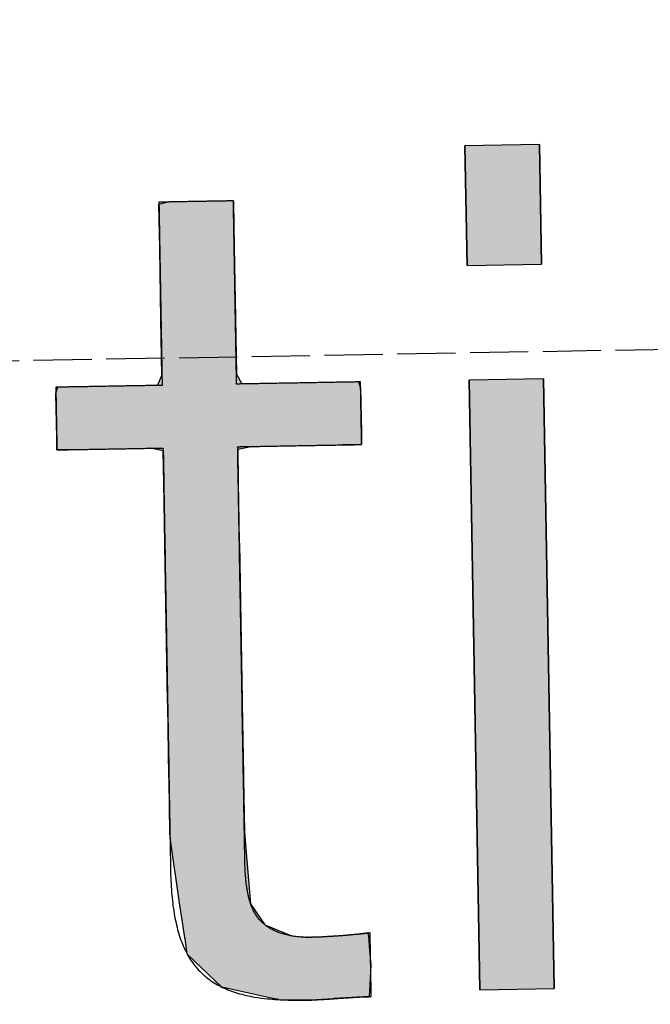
# Model space of a CAD drawing. Extents: x 1073 to 6773, y 5891 to 11716.
# Tile 7 of 45: x 3261 to 3315, y 8056 to 8141. Entities that reach past the tile are written whole.
import ezdxf

# ---------------------------------------------------------------- set-up
doc = ezdxf.new("R2010")
doc.units = 0
doc.linetypes.add('GEN3', pattern=[6.25, 5, -1.25])
doc.layers.get('0').update_dxf_attribs({"linetype": 'CONTINUOUS'})
doc.layers.add('3', color=6, linetype='GEN3')
doc.layers.add('LOGO', color=7, linetype='CONTINUOUS')

# ---------------------------------------------------------------- blocks, each defined once
blk = doc.blocks.new('*U18')
at = {"layer": 'LOGO', "color": 30, "linetype": 'CONTINUOUS'}
for p, q in [((23.299, 9.799), (23.398, 9.824)), ((23.299, 9.252), (23.299, 9.799)), ((24.222, 9.824), (24.222, 9.799)), ((24.222, 9.799), (24.222, 9.252)), ((23.299, 8.374), (23.299, 9.252)), ((24.222, 9.252), (24.222, 8.374)), ((23.299, 7.677), (23.299, 8.374)), ((24.222, 8.374), (24.222, 7.677)), ((23.243, 7.555), (23.299, 7.677)), ((24.222, 7.677), (24.288, 7.555)), ((21.981, 7.483), (22.004, 7.555)), ((21.981, 6.928), (21.981, 7.483)), ((25.732, 7.555), (25.759, 7.483)), ((25.759, 7.483), (25.759, 6.928)), ((21.981, 6.779), (21.981, 6.928)), ((25.759, 6.928), (25.759, 6.779)), ((22.187, 6.779), (21.981, 6.779)), ((23.297, 6.746), (23.138, 6.779)), ((23.299, 6.746), (23.297, 6.746)), ((23.299, 6.344), (23.299, 6.746)), ((24.41, 6.779), (24.222, 6.746)), ((24.222, 6.746), (24.222, 6.746)), ((24.222, 6.746), (24.222, 6.344)), ((25.759, 6.779), (25.519, 6.779)), ((23.299, 6.338), (23.299, 6.344)), ((24.222, 6.344), (24.222, 6.338)), ((23.299, 5.597), (23.299, 6.338)), ((24.222, 6.338), (24.222, 5.597)), ((23.299, 5.58), (23.299, 5.597)), ((23.299, 3.639), (23.299, 5.58)), ((24.222, 5.597), (24.222, 5.58)), ((24.222, 5.58), (24.222, 3.639)), ((23.299, 3.594), (23.299, 3.639)), ((23.299, 2.715), (23.299, 3.594)), ((24.222, 3.639), (24.222, 3.594)), ((24.222, 3.594), (24.222, 2.715)), ((23.299, 2.656), (23.299, 2.715)), ((24.222, 2.715), (24.222, 2.656)), ((23.299, 2.018), (23.299, 2.656)), ((24.222, 2.656), (24.222, 2.018)), ((23.299, 1.949), (23.299, 2.018)), ((24.222, 2.018), (24.226, 1.949)), ((23.408, 1.116), (23.299, 1.949)), ((24.226, 1.949), (24.284, 1.116)), ((23.443, 0.852), (23.408, 1.116)), ((24.284, 1.116), (24.457, 0.852)), ((23.461, 0.708), (23.443, 0.852)), ((24.457, 0.852), (24.798, 0.708)), ((23.463, 0.696), (23.461, 0.708)), ((23.488, 0.507), (23.463, 0.696)), ((25.469, 0.708), (25.734, 0.729)), ((25.734, 0.729), (25.736, 0.708)), ((25.736, 0.708), (25.737, 0.696)), ((25.737, 0.696), (25.748, 0.507)), ((23.66, 0.336), (23.488, 0.507)), ((25.748, 0.507), (25.759, 0.336)), ((23.908, 0.092), (23.66, 0.336)), ((25.759, 0.336), (25.743, 0.092)), ((24.539, -0.059), (23.908, 0.092)), ((25.743, 0.092), (25.733, -0.059)), ((24.611, -0.076), (24.539, -0.059)), ((24.614, -0.077), (24.611, -0.076)), ((24.902, -0.086), (24.614, -0.077)), ((24.972, -0.088), (24.902, -0.086)), ((25.081, -0.086), (24.972, -0.088)), ((25.282, -0.077), (25.081, -0.086)), ((25.298, -0.076), (25.282, -0.077)), ((25.733, -0.059), (25.298, -0.076))]:
    blk.add_line(p, q, dxfattribs=at)
at = {"layer": 'LOGO', "color": 30, "linetype": 'CONTINUOUS', "extrusion": (0, 0, -1)}
for points in [[(-23.398, 9.824), (-24.222, 9.799), (-23.299, 9.799)], [(-23.299, 9.799), (-24.222, 9.252), (-23.299, 9.252)], [(-23.299, 9.799), (-24.222, 9.799), (-24.222, 9.252)], [(-23.398, 9.824), (-24.222, 9.824), (-24.222, 9.799)], [(-23.299, 9.252), (-24.222, 8.374), (-23.299, 8.374)], [(-23.299, 9.252), (-24.222, 9.252), (-24.222, 8.374)], [(-23.299, 8.374), (-24.222, 7.677), (-23.299, 7.677)], [(-23.299, 8.374), (-24.222, 8.374), (-24.222, 7.677)], [(-23.299, 7.677), (-24.288, 7.555), (-23.243, 7.555)], [(-23.299, 7.677), (-24.222, 7.677), (-24.288, 7.555)], [(-22.004, 7.555), (-25.759, 7.483), (-21.981, 7.483)], [(-21.981, 7.483), (-25.759, 6.928), (-21.981, 6.928)], [(-21.981, 7.483), (-25.759, 7.483), (-25.759, 6.928)], [(-22.004, 7.555), (-25.732, 7.555), (-25.759, 7.483)], [(-21.981, 6.928), (-25.759, 6.779), (-21.981, 6.779)], [(-21.981, 6.928), (-25.759, 6.928), (-25.759, 6.779)], [(-21.981, 6.779), (-25.519, 6.779), (-22.187, 6.779)], [(-21.981, 6.779), (-25.759, 6.779), (-25.519, 6.779)], [(-23.138, 6.779), (-24.222, 6.746), (-23.297, 6.746)], [(-23.138, 6.779), (-24.41, 6.779), (-24.222, 6.746)], [(-23.297, 6.746), (-24.222, 6.746), (-23.299, 6.746)], [(-23.297, 6.746), (-24.222, 6.746), (-24.222, 6.746)], [(-23.299, 6.746), (-24.222, 6.344), (-23.299, 6.344)], [(-23.299, 6.746), (-24.222, 6.746), (-24.222, 6.344)], [(-23.299, 6.344), (-24.222, 6.338), (-23.299, 6.338)], [(-23.299, 6.344), (-24.222, 6.344), (-24.222, 6.338)], [(-23.299, 6.338), (-24.222, 5.597), (-23.299, 5.597)], [(-23.299, 6.338), (-24.222, 6.338), (-24.222, 5.597)], [(-23.299, 5.597), (-24.222, 5.58), (-23.299, 5.58)], [(-23.299, 5.597), (-24.222, 5.597), (-24.222, 5.58)], [(-23.299, 5.58), (-24.222, 3.639), (-23.299, 3.639)], [(-23.299, 5.58), (-24.222, 5.58), (-24.222, 3.639)], [(-23.299, 3.639), (-24.222, 3.594), (-23.299, 3.594)], [(-23.299, 3.639), (-24.222, 3.639), (-24.222, 3.594)], [(-23.299, 3.594), (-24.222, 2.715), (-23.299, 2.715)], [(-23.299, 3.594), (-24.222, 3.594), (-24.222, 2.715)], [(-23.299, 2.715), (-24.222, 2.656), (-23.299, 2.656)], [(-23.299, 2.715), (-24.222, 2.715), (-24.222, 2.656)], [(-23.299, 2.656), (-24.222, 2.018), (-23.299, 2.018)], [(-23.299, 2.656), (-24.222, 2.656), (-24.222, 2.018)], [(-23.299, 2.018), (-24.226, 1.949), (-23.299, 1.949)], [(-23.299, 2.018), (-24.222, 2.018), (-24.226, 1.949)], [(-23.299, 1.949), (-24.284, 1.116), (-23.408, 1.116)], [(-23.299, 1.949), (-24.226, 1.949), (-24.284, 1.116)], [(-23.408, 1.116), (-24.457, 0.852), (-23.443, 0.852)], [(-23.408, 1.116), (-24.284, 1.116), (-24.457, 0.852)], [(-23.443, 0.852), (-24.798, 0.708), (-23.461, 0.708)], [(-23.443, 0.852), (-24.457, 0.852), (-24.798, 0.708)], [(-23.461, 0.708), (-25.314, 0.696), (-23.463, 0.696)], [(-23.461, 0.708), (-24.798, 0.708), (-25.314, 0.696)], [(-23.463, 0.696), (-25.748, 0.507), (-23.488, 0.507)], [(-23.463, 0.696), (-25.737, 0.696), (-25.748, 0.507)], [(-25.469, 0.708), (-25.737, 0.696), (-25.314, 0.696)], [(-25.734, 0.729), (-25.736, 0.708), (-25.469, 0.708)], [(-25.469, 0.708), (-25.736, 0.708), (-25.737, 0.696)], [(-23.488, 0.507), (-25.759, 0.336), (-23.66, 0.336)], [(-23.488, 0.507), (-25.748, 0.507), (-25.759, 0.336)], [(-23.66, 0.336), (-25.743, 0.092), (-23.908, 0.092)], [(-23.66, 0.336), (-25.759, 0.336), (-25.743, 0.092)], [(-23.908, 0.092), (-25.733, -0.059), (-24.539, -0.059)], [(-23.908, 0.092), (-25.743, 0.092), (-25.733, -0.059)], [(-24.539, -0.059), (-25.298, -0.076), (-24.611, -0.076)], [(-24.539, -0.059), (-25.733, -0.059), (-25.298, -0.076)], [(-24.611, -0.076), (-25.282, -0.077), (-24.614, -0.077)], [(-24.611, -0.076), (-25.298, -0.076), (-25.282, -0.077)], [(-24.614, -0.077), (-25.081, -0.086), (-24.902, -0.086)], [(-24.614, -0.077), (-25.282, -0.077), (-25.081, -0.086)], [(-24.902, -0.086), (-25.081, -0.086), (-24.972, -0.088)]]:
    blk.add_solid(points, dxfattribs=at)
blk = doc.blocks.new('*U19')
at = {"layer": 'LOGO', "color": 30, "linetype": 'CONTINUOUS'}
for p, q in [((27.105, 8.975), (27.105, 10.454)), ((28.027, 10.454), (28.027, 8.975)), ((27.105, 0), (27.105, 7.555)), ((28.027, 7.555), (28.027, 0))]:
    blk.add_line(p, q, dxfattribs=at)
at = {"layer": 'LOGO', "color": 30, "linetype": 'CONTINUOUS', "extrusion": (0, 0, -1)}
for points in [[(-27.105, 10.454), (-28.027, 8.975), (-27.105, 8.975)], [(-27.105, 10.454), (-28.027, 10.454), (-28.027, 8.975)], [(-27.105, 7.555), (-28.027, 0), (-27.105, 0)], [(-27.105, 7.555), (-28.027, 7.555), (-28.027, 0)]]:
    blk.add_solid(points, dxfattribs=at)
blk = doc.blocks.new('KLAUS')
at = {"layer": 'LOGO'}
for points in [[(27.105, 8.975), (28.027, 8.975), (28.027, 10.454), (27.105, 10.454), (27.105, 8.975), (27.105, 8.975)], [(27.105, 0), (28.027, 0), (28.027, 7.555), (27.105, 7.555), (27.105, 0), (27.105, 0)]]:
    blk.add_lwpolyline(points, dxfattribs=at)
blk.add_polyline3d([(24.222, 9.824, 0), (24.221, 9.824, 0), (24.221, 9.824, 0), (24.219, 9.824, 0), (24.217, 9.824, 0), (24.215, 9.824, 0), (24.212, 9.824, 0), (24.208, 9.824, 0), (24.204, 9.824, 0), (24.2, 9.824, 0), (24.195, 9.824, 0), (24.189, 9.824, 0), (24.183, 9.824, 0), (24.177, 9.824, 0), (24.17, 9.824, 0), (24.163, 9.824, 0), (24.156, 9.824, 0), (24.148, 9.824, 0), (24.139, 9.824, 0), (24.131, 9.824, 0), (24.122, 9.824, 0), (24.112, 9.824, 0), (24.103, 9.824, 0), (24.093, 9.824, 0), (24.082, 9.824, 0), (24.072, 9.824, 0), (24.061, 9.824, 0), (24.05, 9.824, 0), (24.038, 9.824, 0), (24.026, 9.824, 0), (24.015, 9.824, 0), (24.003, 9.824, 0), (23.99, 9.824, 0), (23.978, 9.824, 0), (23.965, 9.824, 0), (23.952, 9.824, 0), (23.939, 9.824, 0), (23.926, 9.824, 0), (23.912, 9.824, 0), (23.899, 9.824, 0), (23.885, 9.824, 0), (23.871, 9.824, 0), (23.858, 9.824, 0), (23.844, 9.824, 0), (23.83, 9.824, 0), (23.816, 9.824, 0), (23.802, 9.824, 0), (23.788, 9.824, 0), (23.773, 9.824, 0), (23.759, 9.824, 0), (23.745, 9.824, 0), (23.731, 9.824, 0), (23.717, 9.824, 0), (23.703, 9.824, 0), (23.689, 9.824, 0), (23.675, 9.824, 0), (23.661, 9.824, 0), (23.647, 9.824, 0), (23.634, 9.824, 0), (23.62, 9.824, 0), (23.606, 9.824, 0), (23.593, 9.824, 0), (23.58, 9.824, 0), (23.567, 9.824, 0), (23.554, 9.824, 0), (23.541, 9.824, 0), (23.529, 9.824, 0), (23.516, 9.824, 0), (23.504, 9.824, 0), (23.492, 9.824, 0), (23.481, 9.824, 0), (23.469, 9.824, 0), (23.458, 9.824, 0), (23.447, 9.824, 0), (23.437, 9.824, 0), (23.427, 9.824, 0), (23.417, 9.824, 0), (23.407, 9.824, 0), (23.398, 9.824, 0), (23.389, 9.824, 0), (23.38, 9.824, 0), (23.372, 9.824, 0), (23.364, 9.824, 0), (23.357, 9.824, 0), (23.349, 9.824, 0), (23.343, 9.824, 0), (23.337, 9.824, 0), (23.331, 9.824, 0), (23.325, 9.824, 0), (23.32, 9.824, 0), (23.316, 9.824, 0), (23.312, 9.824, 0), (23.309, 9.824, 0), (23.306, 9.824, 0), (23.303, 9.824, 0), (23.302, 9.824, 0), (23.3, 9.824, 0), (23.3, 9.824, 0), (23.299, 9.824, 0), (23.299, 9.823, 0), (23.299, 9.821, 0), (23.299, 9.817, 0), (23.299, 9.812, 0), (23.299, 9.806, 0), (23.299, 9.798, 0), (23.299, 9.789, 0), (23.299, 9.779, 0), (23.299, 9.768, 0), (23.299, 9.756, 0), (23.299, 9.742, 0), (23.299, 9.728, 0), (23.299, 9.712, 0), (23.299, 9.695, 0), (23.299, 9.677, 0), (23.299, 9.659, 0), (23.299, 9.639, 0), (23.299, 9.618, 0), (23.299, 9.597, 0), (23.299, 9.574, 0), (23.299, 9.551, 0), (23.299, 9.527, 0), (23.299, 9.502, 0), (23.299, 9.477, 0), (23.299, 9.451, 0), (23.299, 9.424, 0), (23.299, 9.396, 0), (23.299, 9.368, 0), (23.299, 9.339, 0), (23.299, 9.31, 0), (23.299, 9.28, 0), (23.299, 9.249, 0), (23.299, 9.218, 0), (23.299, 9.187, 0), (23.299, 9.155, 0), (23.299, 9.123, 0), (23.299, 9.09, 0), (23.299, 9.057, 0), (23.299, 9.024, 0), (23.299, 8.99, 0), (23.299, 8.956, 0), (23.299, 8.922, 0), (23.299, 8.888, 0), (23.299, 8.854, 0), (23.299, 8.819, 0), (23.299, 8.785, 0), (23.299, 8.75, 0), (23.299, 8.715, 0), (23.299, 8.68, 0), (23.299, 8.645, 0), (23.299, 8.611, 0), (23.299, 8.576, 0), (23.299, 8.541, 0), (23.299, 8.507, 0), (23.299, 8.473, 0), (23.299, 8.439, 0), (23.299, 8.405, 0), (23.299, 8.371, 0), (23.299, 8.337, 0), (23.299, 8.304, 0), (23.299, 8.272, 0), (23.299, 8.239, 0), (23.299, 8.207, 0), (23.299, 8.175, 0), (23.299, 8.144, 0), (23.299, 8.114, 0), (23.299, 8.083, 0), (23.299, 8.054, 0), (23.299, 8.025, 0), (23.299, 7.996, 0), (23.299, 7.968, 0), (23.299, 7.941, 0), (23.299, 7.914, 0), (23.299, 7.888, 0), (23.299, 7.863, 0), (23.299, 7.839, 0), (23.299, 7.815, 0), (23.299, 7.793, 0), (23.299, 7.771, 0), (23.299, 7.75, 0), (23.299, 7.729, 0), (23.299, 7.71, 0), (23.299, 7.692, 0), (23.299, 7.675, 0), (23.299, 7.659, 0), (23.299, 7.644, 0), (23.299, 7.629, 0), (23.299, 7.617, 0), (23.299, 7.605, 0), (23.299, 7.594, 0), (23.299, 7.585, 0), (23.299, 7.576, 0), (23.299, 7.57, 0), (23.299, 7.564, 0), (23.299, 7.56, 0), (23.299, 7.557, 0), (23.299, 7.555, 0), (23.299, 7.555, 0), (23.299, 7.555, 0), (23.297, 7.555, 0), (23.295, 7.555, 0), (23.292, 7.555, 0), (23.288, 7.555, 0), (23.283, 7.555, 0), (23.278, 7.555, 0), (23.272, 7.555, 0), (23.265, 7.555, 0), (23.258, 7.555, 0), (23.25, 7.555, 0), (23.242, 7.555, 0), (23.232, 7.555, 0), (23.223, 7.555, 0), (23.212, 7.555, 0), (23.201, 7.555, 0), (23.19, 7.555, 0), (23.178, 7.555, 0), (23.165, 7.555, 0), (23.152, 7.555, 0), (23.138, 7.555, 0), (23.124, 7.555, 0), (23.11, 7.555, 0), (23.095, 7.555, 0), (23.08, 7.555, 0), (23.064, 7.555, 0), (23.048, 7.555, 0), (23.031, 7.555, 0), (23.015, 7.555, 0), (22.997, 7.555, 0), (22.98, 7.555, 0), (22.962, 7.555, 0), (22.944, 7.555, 0), (22.926, 7.555, 0), (22.907, 7.555, 0), (22.889, 7.555, 0), (22.87, 7.555, 0), (22.851, 7.555, 0), (22.831, 7.555, 0), (22.812, 7.555, 0), (22.792, 7.555, 0), (22.772, 7.555, 0), (22.752, 7.555, 0), (22.732, 7.555, 0), (22.712, 7.555, 0), (22.692, 7.555, 0), (22.672, 7.555, 0), (22.652, 7.555, 0), (22.631, 7.555, 0), (22.611, 7.555, 0), (22.591, 7.555, 0), (22.571, 7.555, 0), (22.551, 7.555, 0), (22.531, 7.555, 0), (22.511, 7.555, 0), (22.491, 7.555, 0), (22.471, 7.555, 0), (22.452, 7.555, 0), (22.433, 7.555, 0), (22.413, 7.555, 0), (22.394, 7.555, 0), (22.376, 7.555, 0), (22.357, 7.555, 0), (22.339, 7.555, 0), (22.321, 7.555, 0), (22.303, 7.555, 0), (22.285, 7.555, 0), (22.268, 7.555, 0), (22.251, 7.555, 0), (22.235, 7.555, 0), (22.219, 7.555, 0), (22.203, 7.555, 0), (22.188, 7.555, 0), (22.173, 7.555, 0), (22.158, 7.555, 0), (22.144, 7.555, 0), (22.13, 7.555, 0), (22.117, 7.555, 0), (22.105, 7.555, 0), (22.093, 7.555, 0), (22.081, 7.555, 0), (22.07, 7.555, 0), (22.059, 7.555, 0), (22.049, 7.555, 0), (22.04, 7.555, 0), (22.032, 7.555, 0), (22.023, 7.555, 0), (22.016, 7.555, 0), (22.009, 7.555, 0), (22.003, 7.555, 0), (21.998, 7.555, 0), (21.993, 7.555, 0), (21.989, 7.555, 0), (21.986, 7.555, 0), (21.984, 7.555, 0), (21.982, 7.555, 0), (21.982, 7.555, 0), (21.981, 7.555, 0), (21.981, 7.554, 0), (21.981, 7.553, 0), (21.981, 7.552, 0), (21.981, 7.55, 0), (21.981, 7.548, 0), (21.981, 7.545, 0), (21.981, 7.542, 0), (21.981, 7.538, 0), (21.981, 7.534, 0), (21.981, 7.53, 0), (21.981, 7.525, 0), (21.981, 7.52, 0), (21.981, 7.514, 0), (21.981, 7.508, 0), (21.981, 7.502, 0), (21.981, 7.496, 0), (21.981, 7.489, 0), (21.981, 7.482, 0), (21.981, 7.474, 0), (21.981, 7.466, 0), (21.981, 7.458, 0), (21.981, 7.45, 0), (21.981, 7.442, 0), (21.981, 7.433, 0), (21.981, 7.424, 0), (21.981, 7.414, 0), (21.981, 7.405, 0), (21.981, 7.395, 0), (21.981, 7.385, 0), (21.981, 7.375, 0), (21.981, 7.365, 0), (21.981, 7.354, 0), (21.981, 7.344, 0), (21.981, 7.333, 0), (21.981, 7.322, 0), (21.981, 7.311, 0), (21.981, 7.3, 0), (21.981, 7.288, 0), (21.981, 7.277, 0), (21.981, 7.265, 0), (21.981, 7.254, 0), (21.981, 7.242, 0), (21.981, 7.231, 0), (21.981, 7.219, 0), (21.981, 7.207, 0), (21.981, 7.195, 0), (21.981, 7.183, 0), (21.981, 7.171, 0), (21.981, 7.159, 0), (21.981, 7.147, 0), (21.981, 7.136, 0), (21.981, 7.124, 0), (21.981, 7.112, 0), (21.981, 7.1, 0), (21.981, 7.088, 0), (21.981, 7.077, 0), (21.981, 7.065, 0), (21.981, 7.054, 0), (21.981, 7.042, 0), (21.981, 7.031, 0), (21.981, 7.02, 0), (21.981, 7.009, 0), (21.981, 6.998, 0), (21.981, 6.987, 0), (21.981, 6.977, 0), (21.981, 6.966, 0), (21.981, 6.956, 0), (21.981, 6.946, 0), (21.981, 6.936, 0), (21.981, 6.926, 0), (21.981, 6.917, 0), (21.981, 6.908, 0), (21.981, 6.899, 0), (21.981, 6.89, 0), (21.981, 6.881, 0), (21.981, 6.873, 0), (21.981, 6.865, 0), (21.981, 6.857, 0), (21.981, 6.85, 0), (21.981, 6.843, 0), (21.981, 6.836, 0), (21.981, 6.83, 0), (21.981, 6.824, 0), (21.981, 6.818, 0), (21.981, 6.812, 0), (21.981, 6.807, 0), (21.981, 6.803, 0), (21.981, 6.798, 0), (21.981, 6.795, 0), (21.981, 6.791, 0), (21.981, 6.788, 0), (21.981, 6.785, 0), (21.981, 6.783, 0), (21.981, 6.781, 0), (21.981, 6.78, 0), (21.981, 6.779, 0), (21.981, 6.779, 0), (21.982, 6.779, 0), (21.983, 6.779, 0), (21.984, 6.779, 0), (21.987, 6.779, 0), (21.99, 6.779, 0), (21.994, 6.779, 0), (21.999, 6.779, 0), (22.005, 6.779, 0), (22.011, 6.779, 0), (22.018, 6.779, 0), (22.025, 6.779, 0), (22.034, 6.779, 0), (22.042, 6.779, 0), (22.052, 6.779, 0), (22.062, 6.779, 0), (22.073, 6.779, 0), (22.084, 6.779, 0), (22.095, 6.779, 0), (22.108, 6.779, 0), (22.12, 6.779, 0), (22.134, 6.779, 0), (22.147, 6.779, 0), (22.162, 6.779, 0), (22.176, 6.779, 0), (22.191, 6.779, 0), (22.207, 6.779, 0), (22.223, 6.779, 0), (22.239, 6.779, 0), (22.255, 6.779, 0), (22.272, 6.779, 0), (22.29, 6.779, 0), (22.307, 6.779, 0), (22.325, 6.779, 0), (22.343, 6.779, 0), (22.361, 6.779, 0), (22.38, 6.779, 0), (22.399, 6.779, 0), (22.418, 6.779, 0), (22.437, 6.779, 0), (22.457, 6.779, 0), (22.476, 6.779, 0), (22.496, 6.779, 0), (22.516, 6.779, 0), (22.536, 6.779, 0), (22.556, 6.779, 0), (22.576, 6.779, 0), (22.596, 6.779, 0), (22.616, 6.779, 0), (22.636, 6.779, 0), (22.657, 6.779, 0), (22.677, 6.779, 0), (22.697, 6.779, 0), (22.717, 6.779, 0), (22.737, 6.779, 0), (22.757, 6.779, 0), (22.777, 6.779, 0), (22.797, 6.779, 0), (22.816, 6.779, 0), (22.836, 6.779, 0), (22.855, 6.779, 0), (22.874, 6.779, 0), (22.893, 6.779, 0), (22.912, 6.779, 0), (22.93, 6.779, 0), (22.948, 6.779, 0), (22.966, 6.779, 0), (22.984, 6.779, 0), (23.002, 6.779, 0), (23.019, 6.779, 0), (23.035, 6.779, 0), (23.052, 6.779, 0), (23.068, 6.779, 0), (23.083, 6.779, 0), (23.099, 6.779, 0), (23.113, 6.779, 0), (23.128, 6.779, 0), (23.142, 6.779, 0), (23.155, 6.779, 0), (23.168, 6.779, 0), (23.18, 6.779, 0), (23.192, 6.779, 0), (23.204, 6.779, 0), (23.215, 6.779, 0), (23.225, 6.779, 0), (23.235, 6.779, 0), (23.244, 6.779, 0), (23.252, 6.779, 0), (23.26, 6.779, 0), (23.267, 6.779, 0), (23.274, 6.779, 0), (23.279, 6.779, 0), (23.285, 6.779, 0), (23.289, 6.779, 0), (23.293, 6.779, 0), (23.295, 6.779, 0), (23.297, 6.779, 0), (23.299, 6.779, 0), (23.299, 6.779, 0), (23.299, 6.778, 0), (23.299, 6.773, 0), (23.299, 6.766, 0), (23.299, 6.755, 0), (23.299, 6.741, 0), (23.299, 6.725, 0), (23.299, 6.706, 0), (23.299, 6.684, 0), (23.299, 6.659, 0), (23.299, 6.631, 0), (23.299, 6.601, 0), (23.299, 6.569, 0), (23.299, 6.534, 0), (23.299, 6.496, 0), (23.299, 6.456, 0), (23.299, 6.414, 0), (23.299, 6.37, 0), (23.299, 6.324, 0), (23.299, 6.275, 0), (23.299, 6.225, 0), (23.299, 6.173, 0), (23.299, 6.119, 0), (23.299, 6.063, 0), (23.299, 6.005, 0), (23.299, 5.946, 0), (23.299, 5.885, 0), (23.299, 5.822, 0), (23.299, 5.758, 0), (23.299, 5.693, 0), (23.299, 5.627, 0), (23.299, 5.559, 0), (23.299, 5.49, 0), (23.299, 5.419, 0), (23.299, 5.348, 0), (23.299, 5.276, 0), (23.299, 5.203, 0), (23.299, 5.129, 0), (23.299, 5.054, 0), (23.299, 4.978, 0), (23.299, 4.902, 0), (23.299, 4.825, 0), (23.299, 4.748, 0), (23.299, 4.67, 0), (23.299, 4.592, 0), (23.299, 4.513, 0), (23.299, 4.434, 0), (23.299, 4.355, 0), (23.299, 4.276, 0), (23.299, 4.197, 0), (23.299, 4.118, 0), (23.299, 4.038, 0), (23.299, 3.959, 0), (23.299, 3.88, 0), (23.299, 3.802, 0), (23.299, 3.724, 0), (23.299, 3.646, 0), (23.299, 3.568, 0), (23.299, 3.491, 0), (23.299, 3.415, 0), (23.299, 3.34, 0), (23.299, 3.265, 0), (23.299, 3.191, 0), (23.299, 3.117, 0), (23.299, 3.045, 0), (23.299, 2.974, 0), (23.299, 2.903, 0), (23.299, 2.834, 0), (23.299, 2.766, 0), (23.299, 2.7, 0), (23.299, 2.634, 0), (23.299, 2.57, 0), (23.299, 2.508, 0), (23.299, 2.447, 0), (23.299, 2.387, 0), (23.299, 2.33, 0), (23.299, 2.274, 0), (23.299, 2.219, 0), (23.299, 2.167, 0), (23.299, 2.116, 0), (23.299, 2.068, 0), (23.299, 2.022, 0), (23.299, 1.977, 0), (23.299, 1.935, 0), (23.299, 1.895, 0), (23.299, 1.858, 0), (23.299, 1.822, 0), (23.299, 1.79, 0), (23.299, 1.759, 0), (23.299, 1.732, 0), (23.299, 1.707, 0), (23.299, 1.685, 0), (23.299, 1.665, 0), (23.299, 1.648, 0), (23.299, 1.635, 0), (23.299, 1.624, 0), (23.299, 1.616, 0), (23.299, 1.612, 0), (23.299, 1.608, 0), (23.299, 1.569, 0), (23.299, 1.53, 0), (23.299, 1.492, 0), (23.3, 1.454, 0), (23.301, 1.417, 0), (23.302, 1.381, 0), (23.303, 1.345, 0), (23.305, 1.309, 0), (23.307, 1.274, 0), (23.309, 1.24, 0), (23.312, 1.206, 0), (23.315, 1.173, 0), (23.318, 1.14, 0), (23.321, 1.108, 0), (23.325, 1.076, 0), (23.329, 1.045, 0), (23.334, 1.014, 0), (23.338, 0.983, 0), (23.343, 0.954, 0), (23.349, 0.924, 0), (23.355, 0.895, 0), (23.361, 0.867, 0), (23.367, 0.839, 0), (23.374, 0.812, 0), (23.381, 0.785, 0), (23.388, 0.759, 0), (23.396, 0.733, 0), (23.404, 0.707, 0), (23.412, 0.682, 0), (23.421, 0.658, 0), (23.43, 0.634, 0), (23.439, 0.61, 0), (23.449, 0.587, 0), (23.459, 0.564, 0), (23.47, 0.542, 0), (23.481, 0.52, 0), (23.492, 0.499, 0), (23.503, 0.478, 0), (23.515, 0.457, 0), (23.527, 0.437, 0), (23.54, 0.417, 0), (23.553, 0.398, 0), (23.567, 0.379, 0), (23.58, 0.361, 0), (23.595, 0.343, 0), (23.609, 0.326, 0), (23.624, 0.308, 0), (23.639, 0.292, 0), (23.655, 0.275, 0), (23.671, 0.259, 0), (23.688, 0.244, 0), (23.704, 0.229, 0), (23.722, 0.214, 0), (23.739, 0.2, 0), (23.757, 0.186, 0), (23.776, 0.172, 0), (23.795, 0.159, 0), (23.814, 0.146, 0), (23.834, 0.134, 0), (23.854, 0.122, 0), (23.874, 0.11, 0), (23.895, 0.099, 0), (23.917, 0.088, 0), (23.938, 0.078, 0), (23.961, 0.067, 0), (23.983, 0.057, 0), (24.006, 0.048, 0), (24.03, 0.039, 0), (24.054, 0.03, 0), (24.078, 0.022, 0), (24.103, 0.013, 0), (24.128, 0.006, 0), (24.154, -0.002, 0), (24.18, -0.009, 0), (24.207, -0.016, 0), (24.234, -0.022, 0), (24.261, -0.028, 0), (24.289, -0.034, 0), (24.318, -0.04, 0), (24.347, -0.045, 0), (24.376, -0.05, 0), (24.406, -0.054, 0), (24.436, -0.059, 0), (24.467, -0.063, 0), (24.498, -0.066, 0), (24.53, -0.07, 0), (24.562, -0.073, 0), (24.595, -0.076, 0), (24.628, -0.078, 0), (24.661, -0.08, 0), (24.695, -0.082, 0), (24.73, -0.084, 0), (24.765, -0.085, 0), (24.801, -0.086, 0), (24.837, -0.087, 0), (24.873, -0.088, 0), (24.91, -0.088, 0), (24.941, -0.088, 0), (24.95, -0.088, 0), (24.958, -0.088, 0), (24.967, -0.088, 0), (24.975, -0.088, 0), (24.984, -0.088, 0), (24.992, -0.088, 0), (25.001, -0.088, 0), (25.009, -0.088, 0), (25.017, -0.088, 0), (25.026, -0.087, 0), (25.034, -0.087, 0), (25.043, -0.087, 0), (25.051, -0.087, 0), (25.06, -0.087, 0), (25.068, -0.086, 0), (25.077, -0.086, 0), (25.085, -0.086, 0), (25.093, -0.086, 0), (25.102, -0.085, 0), (25.11, -0.085, 0), (25.119, -0.085, 0), (25.127, -0.084, 0), (25.135, -0.084, 0), (25.144, -0.084, 0), (25.152, -0.083, 0), (25.16, -0.083, 0), (25.169, -0.083, 0), (25.177, -0.082, 0), (25.186, -0.082, 0), (25.194, -0.082, 0), (25.202, -0.081, 0), (25.21, -0.081, 0), (25.219, -0.08, 0), (25.227, -0.08, 0), (25.235, -0.08, 0), (25.244, -0.079, 0), (25.252, -0.079, 0), (25.26, -0.078, 0), (25.269, -0.078, 0), (25.277, -0.077, 0), (25.285, -0.077, 0), (25.294, -0.077, 0), (25.302, -0.076, 0), (25.31, -0.076, 0), (25.319, -0.075, 0), (25.327, -0.075, 0), (25.335, -0.074, 0), (25.344, -0.074, 0), (25.352, -0.073, 0), (25.36, -0.073, 0), (25.369, -0.073, 0), (25.377, -0.072, 0), (25.385, -0.072, 0), (25.393, -0.071, 0), (25.402, -0.071, 0), (25.41, -0.07, 0), (25.418, -0.07, 0), (25.427, -0.07, 0), (25.435, -0.069, 0), (25.443, -0.069, 0), (25.452, -0.068, 0), (25.46, -0.068, 0), (25.468, -0.067, 0), (25.477, -0.067, 0), (25.485, -0.067, 0), (25.493, -0.066, 0), (25.502, -0.066, 0), (25.51, -0.065, 0), (25.518, -0.065, 0), (25.527, -0.065, 0), (25.535, -0.064, 0), (25.543, -0.064, 0), (25.552, -0.064, 0), (25.56, -0.063, 0), (25.568, -0.063, 0), (25.577, -0.063, 0), (25.585, -0.062, 0), (25.594, -0.062, 0), (25.602, -0.062, 0), (25.61, -0.062, 0), (25.619, -0.061, 0), (25.627, -0.061, 0), (25.636, -0.061, 0), (25.644, -0.061, 0), (25.652, -0.06, 0), (25.661, -0.06, 0), (25.669, -0.06, 0), (25.678, -0.06, 0), (25.686, -0.06, 0), (25.695, -0.06, 0), (25.703, -0.059, 0), (25.712, -0.059, 0), (25.72, -0.059, 0), (25.729, -0.059, 0), (25.737, -0.059, 0), (25.746, -0.059, 0), (25.754, -0.059, 0), (25.759, -0.059, 0), (25.759, -0.059, 0), (25.759, -0.058, 0), (25.759, -0.056, 0), (25.759, -0.054, 0), (25.759, -0.052, 0), (25.759, -0.049, 0), (25.759, -0.046, 0), (25.759, -0.042, 0), (25.759, -0.038, 0), (25.759, -0.034, 0), (25.759, -0.029, 0), (25.759, -0.024, 0), (25.759, -0.018, 0), (25.759, -0.013, 0), (25.759, -0.006, 0), (25.759, 0, 0), (25.759, 0.007, 0), (25.759, 0.014, 0), (25.759, 0.022, 0), (25.759, 0.03, 0), (25.759, 0.038, 0), (25.759, 0.046, 0), (25.759, 0.055, 0), (25.759, 0.064, 0), (25.759, 0.073, 0), (25.759, 0.083, 0), (25.759, 0.092, 0), (25.759, 0.102, 0), (25.759, 0.112, 0), (25.759, 0.123, 0), (25.759, 0.133, 0), (25.759, 0.144, 0), (25.759, 0.155, 0), (25.759, 0.166, 0), (25.759, 0.177, 0), (25.759, 0.188, 0), (25.759, 0.199, 0), (25.759, 0.211, 0), (25.759, 0.223, 0), (25.759, 0.234, 0), (25.759, 0.246, 0), (25.759, 0.258, 0), (25.759, 0.27, 0), (25.759, 0.282, 0), (25.759, 0.294, 0), (25.759, 0.306, 0), (25.759, 0.318, 0), (25.759, 0.33, 0), (25.759, 0.342, 0), (25.759, 0.355, 0), (25.759, 0.367, 0), (25.759, 0.379, 0), (25.759, 0.391, 0), (25.759, 0.403, 0), (25.759, 0.415, 0), (25.759, 0.427, 0), (25.759, 0.438, 0), (25.759, 0.45, 0), (25.759, 0.462, 0), (25.759, 0.473, 0), (25.759, 0.485, 0), (25.759, 0.496, 0), (25.759, 0.507, 0), (25.759, 0.518, 0), (25.759, 0.529, 0), (25.759, 0.539, 0), (25.759, 0.55, 0), (25.759, 0.56, 0), (25.759, 0.57, 0), (25.759, 0.58, 0), (25.759, 0.59, 0), (25.759, 0.599, 0), (25.759, 0.609, 0), (25.759, 0.617, 0), (25.759, 0.626, 0), (25.759, 0.635, 0), (25.759, 0.643, 0), (25.759, 0.651, 0), (25.759, 0.658, 0), (25.759, 0.665, 0), (25.759, 0.672, 0), (25.759, 0.679, 0), (25.759, 0.685, 0), (25.759, 0.691, 0), (25.759, 0.697, 0), (25.759, 0.702, 0), (25.759, 0.707, 0), (25.759, 0.711, 0), (25.759, 0.715, 0), (25.759, 0.719, 0), (25.759, 0.722, 0), (25.759, 0.725, 0), (25.759, 0.727, 0), (25.759, 0.729, 0), (25.759, 0.73, 0), (25.759, 0.731, 0), (25.759, 0.732, 0), (25.754, 0.731, 0), (25.746, 0.73, 0), (25.738, 0.729, 0), (25.73, 0.728, 0), (25.722, 0.728, 0), (25.714, 0.727, 0), (25.706, 0.726, 0), (25.698, 0.725, 0), (25.69, 0.724, 0), (25.682, 0.723, 0), (25.674, 0.723, 0), (25.666, 0.722, 0), (25.657, 0.721, 0), (25.649, 0.72, 0), (25.641, 0.72, 0), (25.633, 0.719, 0), (25.625, 0.718, 0), (25.617, 0.717, 0), (25.609, 0.717, 0), (25.601, 0.716, 0), (25.593, 0.715, 0), (25.585, 0.714, 0), (25.577, 0.714, 0), (25.569, 0.713, 0), (25.56, 0.712, 0), (25.552, 0.712, 0), (25.544, 0.711, 0), (25.536, 0.71, 0), (25.528, 0.71, 0), (25.52, 0.709, 0), (25.512, 0.709, 0), (25.504, 0.708, 0), (25.496, 0.707, 0), (25.488, 0.707, 0), (25.48, 0.706, 0), (25.471, 0.706, 0), (25.463, 0.705, 0), (25.455, 0.704, 0), (25.447, 0.704, 0), (25.439, 0.703, 0), (25.431, 0.703, 0), (25.423, 0.702, 0), (25.415, 0.702, 0), (25.407, 0.701, 0), (25.399, 0.701, 0), (25.391, 0.7, 0), (25.383, 0.7, 0), (25.375, 0.699, 0), (25.366, 0.699, 0), (25.358, 0.698, 0), (25.35, 0.698, 0), (25.342, 0.698, 0), (25.334, 0.697, 0), (25.326, 0.697, 0), (25.318, 0.696, 0), (25.31, 0.696, 0), (25.302, 0.696, 0), (25.294, 0.695, 0), (25.286, 0.695, 0), (25.277, 0.695, 0), (25.269, 0.694, 0), (25.261, 0.694, 0), (25.253, 0.694, 0), (25.245, 0.693, 0), (25.237, 0.693, 0), (25.229, 0.693, 0), (25.221, 0.692, 0), (25.213, 0.692, 0), (25.205, 0.692, 0), (25.197, 0.692, 0), (25.189, 0.691, 0), (25.18, 0.691, 0), (25.172, 0.691, 0), (25.164, 0.691, 0), (25.156, 0.69, 0), (25.148, 0.69, 0), (25.14, 0.69, 0), (25.132, 0.69, 0), (25.124, 0.69, 0), (25.116, 0.689, 0), (25.108, 0.689, 0), (25.1, 0.689, 0), (25.092, 0.689, 0), (25.084, 0.689, 0), (25.075, 0.689, 0), (25.067, 0.689, 0), (25.059, 0.688, 0), (25.051, 0.688, 0), (25.043, 0.688, 0), (25.035, 0.688, 0), (25.027, 0.688, 0), (25.019, 0.688, 0), (25.011, 0.688, 0), (25.003, 0.688, 0), (24.994, 0.688, 0), (24.986, 0.688, 0), (24.978, 0.688, 0), (24.97, 0.688, 0), (24.953, 0.689, 0), (24.933, 0.691, 0), (24.914, 0.692, 0), (24.895, 0.694, 0), (24.876, 0.696, 0), (24.858, 0.699, 0), (24.84, 0.701, 0), (24.822, 0.704, 0), (24.805, 0.707, 0), (24.788, 0.71, 0), (24.771, 0.713, 0), (24.755, 0.717, 0), (24.739, 0.721, 0), (24.723, 0.724, 0), (24.707, 0.729, 0), (24.692, 0.733, 0), (24.677, 0.737, 0), (24.663, 0.742, 0), (24.649, 0.747, 0), (24.635, 0.752, 0), (24.621, 0.757, 0), (24.608, 0.762, 0), (24.595, 0.768, 0), (24.582, 0.773, 0), (24.57, 0.779, 0), (24.558, 0.785, 0), (24.546, 0.792, 0), (24.534, 0.798, 0), (24.523, 0.805, 0), (24.512, 0.812, 0), (24.501, 0.819, 0), (24.491, 0.826, 0), (24.48, 0.833, 0), (24.47, 0.841, 0), (24.461, 0.848, 0), (24.451, 0.856, 0), (24.442, 0.864, 0), (24.433, 0.873, 0), (24.424, 0.881, 0), (24.416, 0.89, 0), (24.407, 0.899, 0), (24.399, 0.908, 0), (24.391, 0.917, 0), (24.384, 0.926, 0), (24.376, 0.936, 0), (24.369, 0.945, 0), (24.362, 0.955, 0), (24.355, 0.965, 0), (24.349, 0.975, 0), (24.343, 0.986, 0), (24.337, 0.996, 0), (24.331, 1.007, 0), (24.325, 1.018, 0), (24.319, 1.029, 0), (24.314, 1.04, 0), (24.309, 1.052, 0), (24.304, 1.063, 0), (24.299, 1.075, 0), (24.294, 1.087, 0), (24.29, 1.099, 0), (24.286, 1.111, 0), (24.282, 1.124, 0), (24.278, 1.137, 0), (24.274, 1.149, 0), (24.27, 1.162, 0), (24.267, 1.175, 0), (24.264, 1.189, 0), (24.261, 1.202, 0), (24.258, 1.216, 0), (24.255, 1.23, 0), (24.252, 1.244, 0), (24.25, 1.258, 0), (24.247, 1.272, 0), (24.245, 1.287, 0), (24.243, 1.301, 0), (24.241, 1.316, 0), (24.239, 1.331, 0), (24.237, 1.346, 0), (24.235, 1.361, 0), (24.234, 1.377, 0), (24.232, 1.392, 0), (24.231, 1.408, 0), (24.23, 1.424, 0), (24.229, 1.44, 0), (24.227, 1.456, 0), (24.227, 1.473, 0), (24.226, 1.49, 0), (24.225, 1.506, 0), (24.224, 1.523, 0), (24.224, 1.54, 0), (24.223, 1.557, 0), (24.223, 1.575, 0), (24.222, 1.592, 0), (24.222, 1.61, 0), (24.222, 1.628, 0), (24.222, 1.646, 0), (24.222, 1.664, 0), (24.222, 1.682, 0), (24.222, 1.685, 0), (24.222, 1.689, 0), (24.222, 1.697, 0), (24.222, 1.708, 0), (24.222, 1.721, 0), (24.222, 1.738, 0), (24.222, 1.757, 0), (24.222, 1.779, 0), (24.222, 1.803, 0), (24.222, 1.831, 0), (24.222, 1.86, 0), (24.222, 1.893, 0), (24.222, 1.927, 0), (24.222, 1.964, 0), (24.222, 2.004, 0), (24.222, 2.045, 0), (24.222, 2.089, 0), (24.222, 2.135, 0), (24.222, 2.183, 0), (24.222, 2.232, 0), (24.222, 2.284, 0), (24.222, 2.338, 0), (24.222, 2.393, 0), (24.222, 2.45, 0), (24.222, 2.508, 0), (24.222, 2.568, 0), (24.222, 2.63, 0), (24.222, 2.693, 0), (24.222, 2.758, 0), (24.222, 2.823, 0), (24.222, 2.89, 0), (24.222, 2.958, 0), (24.222, 3.028, 0), (24.222, 3.098, 0), (24.222, 3.169, 0), (24.222, 3.242, 0), (24.222, 3.315, 0), (24.222, 3.388, 0), (24.222, 3.463, 0), (24.222, 3.538, 0), (24.222, 3.614, 0), (24.222, 3.69, 0), (24.222, 3.767, 0), (24.222, 3.844, 0), (24.222, 3.922, 0), (24.222, 3.999, 0), (24.222, 4.077, 0), (24.222, 4.155, 0), (24.222, 4.233, 0), (24.222, 4.312, 0), (24.222, 4.39, 0), (24.222, 4.468, 0), (24.222, 4.545, 0), (24.222, 4.623, 0), (24.222, 4.7, 0), (24.222, 4.777, 0), (24.222, 4.853, 0), (24.222, 4.929, 0), (24.222, 5.004, 0), (24.222, 5.078, 0), (24.222, 5.152, 0), (24.222, 5.225, 0), (24.222, 5.297, 0), (24.222, 5.368, 0), (24.222, 5.439, 0), (24.222, 5.508, 0), (24.222, 5.576, 0), (24.222, 5.643, 0), (24.222, 5.709, 0), (24.222, 5.773, 0), (24.222, 5.836, 0), (24.222, 5.897, 0), (24.222, 5.958, 0), (24.222, 6.016, 0), (24.222, 6.073, 0), (24.222, 6.128, 0), (24.222, 6.181, 0), (24.222, 6.233, 0), (24.222, 6.283, 0), (24.222, 6.33, 0), (24.222, 6.376, 0), (24.222, 6.42, 0), (24.222, 6.461, 0), (24.222, 6.5, 0), (24.222, 6.537, 0), (24.222, 6.572, 0), (24.222, 6.604, 0), (24.222, 6.633, 0), (24.222, 6.66, 0), (24.222, 6.685, 0), (24.222, 6.707, 0), (24.222, 6.726, 0), (24.222, 6.742, 0), (24.222, 6.755, 0), (24.222, 6.766, 0), (24.222, 6.773, 0), (24.222, 6.778, 0), (24.222, 6.779, 0), (24.222, 6.779, 0), (24.224, 6.779, 0), (24.226, 6.779, 0), (24.23, 6.779, 0), (24.234, 6.779, 0), (24.239, 6.779, 0), (24.245, 6.779, 0), (24.252, 6.779, 0), (24.259, 6.779, 0), (24.268, 6.779, 0), (24.277, 6.779, 0), (24.287, 6.779, 0), (24.297, 6.779, 0), (24.308, 6.779, 0), (24.32, 6.779, 0), (24.333, 6.779, 0), (24.346, 6.779, 0), (24.36, 6.779, 0), (24.375, 6.779, 0), (24.39, 6.779, 0), (24.406, 6.779, 0), (24.422, 6.779, 0), (24.439, 6.779, 0), (24.456, 6.779, 0), (24.474, 6.779, 0), (24.492, 6.779, 0), (24.511, 6.779, 0), (24.53, 6.779, 0), (24.549, 6.779, 0), (24.569, 6.779, 0), (24.589, 6.779, 0), (24.61, 6.779, 0), (24.631, 6.779, 0), (24.652, 6.779, 0), (24.674, 6.779, 0), (24.696, 6.779, 0), (24.718, 6.779, 0), (24.74, 6.779, 0), (24.763, 6.779, 0), (24.785, 6.779, 0), (24.808, 6.779, 0), (24.831, 6.779, 0), (24.854, 6.779, 0), (24.878, 6.779, 0), (24.901, 6.779, 0), (24.925, 6.779, 0), (24.948, 6.779, 0), (24.972, 6.779, 0), (24.995, 6.779, 0), (25.019, 6.779, 0), (25.042, 6.779, 0), (25.066, 6.779, 0), (25.089, 6.779, 0), (25.113, 6.779, 0), (25.136, 6.779, 0), (25.159, 6.779, 0), (25.182, 6.779, 0), (25.205, 6.779, 0), (25.227, 6.779, 0), (25.25, 6.779, 0), (25.272, 6.779, 0), (25.294, 6.779, 0), (25.316, 6.779, 0), (25.337, 6.779, 0), (25.358, 6.779, 0), (25.379, 6.779, 0), (25.4, 6.779, 0), (25.42, 6.779, 0), (25.44, 6.779, 0), (25.459, 6.779, 0), (25.478, 6.779, 0), (25.497, 6.779, 0), (25.515, 6.779, 0), (25.532, 6.779, 0), (25.549, 6.779, 0), (25.566, 6.779, 0), (25.582, 6.779, 0), (25.597, 6.779, 0), (25.612, 6.779, 0), (25.626, 6.779, 0), (25.64, 6.779, 0), (25.653, 6.779, 0), (25.665, 6.779, 0), (25.677, 6.779, 0), (25.688, 6.779, 0), (25.698, 6.779, 0), (25.708, 6.779, 0), (25.717, 6.779, 0), (25.725, 6.779, 0), (25.732, 6.779, 0), (25.738, 6.779, 0), (25.744, 6.779, 0), (25.749, 6.779, 0), (25.753, 6.779, 0), (25.756, 6.779, 0), (25.758, 6.779, 0), (25.759, 6.779, 0), (25.759, 6.779, 0), (25.759, 6.779, 0), (25.759, 6.78, 0), (25.759, 6.781, 0), (25.759, 6.783, 0), (25.759, 6.785, 0), (25.759, 6.788, 0), (25.759, 6.791, 0), (25.759, 6.795, 0), (25.759, 6.798, 0), (25.759, 6.803, 0), (25.759, 6.807, 0), (25.759, 6.812, 0), (25.759, 6.818, 0), (25.759, 6.824, 0), (25.759, 6.83, 0), (25.759, 6.836, 0), (25.759, 6.843, 0), (25.759, 6.85, 0), (25.759, 6.857, 0), (25.759, 6.865, 0), (25.759, 6.873, 0), (25.759, 6.881, 0), (25.759, 6.89, 0), (25.759, 6.899, 0), (25.759, 6.908, 0), (25.759, 6.917, 0), (25.759, 6.926, 0), (25.759, 6.936, 0), (25.759, 6.946, 0), (25.759, 6.956, 0), (25.759, 6.966, 0), (25.759, 6.977, 0), (25.759, 6.987, 0), (25.759, 6.998, 0), (25.759, 7.009, 0), (25.759, 7.02, 0), (25.759, 7.031, 0), (25.759, 7.042, 0), (25.759, 7.054, 0), (25.759, 7.065, 0), (25.759, 7.077, 0), (25.759, 7.088, 0), (25.759, 7.1, 0), (25.759, 7.112, 0), (25.759, 7.124, 0), (25.759, 7.136, 0), (25.759, 7.147, 0), (25.759, 7.159, 0), (25.759, 7.171, 0), (25.759, 7.183, 0), (25.759, 7.195, 0), (25.759, 7.207, 0), (25.759, 7.219, 0), (25.759, 7.231, 0), (25.759, 7.242, 0), (25.759, 7.254, 0), (25.759, 7.265, 0), (25.759, 7.277, 0), (25.759, 7.288, 0), (25.759, 7.3, 0), (25.759, 7.311, 0), (25.759, 7.322, 0), (25.759, 7.333, 0), (25.759, 7.344, 0), (25.759, 7.354, 0), (25.759, 7.365, 0), (25.759, 7.375, 0), (25.759, 7.385, 0), (25.759, 7.395, 0), (25.759, 7.405, 0), (25.759, 7.414, 0), (25.759, 7.424, 0), (25.759, 7.433, 0), (25.759, 7.442, 0), (25.759, 7.45, 0), (25.759, 7.458, 0), (25.759, 7.466, 0), (25.759, 7.474, 0), (25.759, 7.482, 0), (25.759, 7.489, 0), (25.759, 7.496, 0), (25.759, 7.502, 0), (25.759, 7.508, 0), (25.759, 7.514, 0), (25.759, 7.52, 0), (25.759, 7.525, 0), (25.759, 7.53, 0), (25.759, 7.534, 0), (25.759, 7.538, 0), (25.759, 7.542, 0), (25.759, 7.545, 0), (25.759, 7.548, 0), (25.759, 7.55, 0), (25.759, 7.552, 0), (25.759, 7.553, 0), (25.759, 7.554, 0), (25.759, 7.555, 0), (25.759, 7.555, 0), (25.758, 7.555, 0), (25.756, 7.555, 0), (25.753, 7.555, 0), (25.75, 7.555, 0), (25.745, 7.555, 0), (25.74, 7.555, 0), (25.734, 7.555, 0), (25.727, 7.555, 0), (25.719, 7.555, 0), (25.71, 7.555, 0), (25.701, 7.555, 0), (25.691, 7.555, 0), (25.68, 7.555, 0), (25.668, 7.555, 0), (25.656, 7.555, 0), (25.643, 7.555, 0), (25.63, 7.555, 0), (25.615, 7.555, 0), (25.601, 7.555, 0), (25.585, 7.555, 0), (25.57, 7.555, 0), (25.553, 7.555, 0), (25.536, 7.555, 0), (25.519, 7.555, 0), (25.501, 7.555, 0), (25.482, 7.555, 0), (25.463, 7.555, 0), (25.444, 7.555, 0), (25.425, 7.555, 0), (25.405, 7.555, 0), (25.384, 7.555, 0), (25.363, 7.555, 0), (25.342, 7.555, 0), (25.321, 7.555, 0), (25.299, 7.555, 0), (25.277, 7.555, 0), (25.255, 7.555, 0), (25.233, 7.555, 0), (25.21, 7.555, 0), (25.187, 7.555, 0), (25.165, 7.555, 0), (25.141, 7.555, 0), (25.118, 7.555, 0), (25.095, 7.555, 0), (25.071, 7.555, 0), (25.048, 7.555, 0), (25.024, 7.555, 0), (25.001, 7.555, 0), (24.977, 7.555, 0), (24.954, 7.555, 0), (24.93, 7.555, 0), (24.907, 7.555, 0), (24.883, 7.555, 0), (24.86, 7.555, 0), (24.837, 7.555, 0), (24.814, 7.555, 0), (24.791, 7.555, 0), (24.768, 7.555, 0), (24.745, 7.555, 0), (24.723, 7.555, 0), (24.701, 7.555, 0), (24.679, 7.555, 0), (24.657, 7.555, 0), (24.636, 7.555, 0), (24.615, 7.555, 0), (24.594, 7.555, 0), (24.574, 7.555, 0), (24.554, 7.555, 0), (24.534, 7.555, 0), (24.515, 7.555, 0), (24.496, 7.555, 0), (24.478, 7.555, 0), (24.46, 7.555, 0), (24.443, 7.555, 0), (24.426, 7.555, 0), (24.409, 7.555, 0), (24.394, 7.555, 0), (24.378, 7.555, 0), (24.364, 7.555, 0), (24.35, 7.555, 0), (24.336, 7.555, 0), (24.323, 7.555, 0), (24.311, 7.555, 0), (24.3, 7.555, 0), (24.289, 7.555, 0), (24.279, 7.555, 0), (24.27, 7.555, 0), (24.261, 7.555, 0), (24.253, 7.555, 0), (24.246, 7.555, 0), (24.24, 7.555, 0), (24.235, 7.555, 0), (24.23, 7.555, 0), (24.227, 7.555, 0), (24.224, 7.555, 0), (24.223, 7.555, 0), (24.222, 7.555, 0), (24.222, 7.555, 0), (24.222, 7.557, 0), (24.222, 7.56, 0), (24.222, 7.564, 0), (24.222, 7.57, 0), (24.222, 7.576, 0), (24.222, 7.585, 0), (24.222, 7.594, 0), (24.222, 7.605, 0), (24.222, 7.617, 0), (24.222, 7.629, 0), (24.222, 7.644, 0), (24.222, 7.659, 0), (24.222, 7.675, 0), (24.222, 7.692, 0), (24.222, 7.71, 0), (24.222, 7.729, 0), (24.222, 7.75, 0), (24.222, 7.771, 0), (24.222, 7.793, 0), (24.222, 7.815, 0), (24.222, 7.839, 0), (24.222, 7.863, 0), (24.222, 7.888, 0), (24.222, 7.914, 0), (24.222, 7.941, 0), (24.222, 7.968, 0), (24.222, 7.996, 0), (24.222, 8.025, 0), (24.222, 8.054, 0), (24.222, 8.083, 0), (24.222, 8.114, 0), (24.222, 8.144, 0), (24.222, 8.175, 0), (24.222, 8.207, 0), (24.222, 8.239, 0), (24.222, 8.272, 0), (24.222, 8.304, 0), (24.222, 8.337, 0), (24.222, 8.371, 0), (24.222, 8.405, 0), (24.222, 8.439, 0), (24.222, 8.473, 0), (24.222, 8.507, 0), (24.222, 8.541, 0), (24.222, 8.576, 0), (24.222, 8.611, 0), (24.222, 8.645, 0), (24.222, 8.68, 0), (24.222, 8.715, 0), (24.222, 8.75, 0), (24.222, 8.785, 0), (24.222, 8.819, 0), (24.222, 8.854, 0), (24.222, 8.888, 0), (24.222, 8.922, 0), (24.222, 8.956, 0), (24.222, 8.99, 0), (24.222, 9.024, 0), (24.222, 9.057, 0), (24.222, 9.09, 0), (24.222, 9.123, 0), (24.222, 9.155, 0), (24.222, 9.187, 0), (24.222, 9.218, 0), (24.222, 9.249, 0), (24.222, 9.28, 0), (24.222, 9.31, 0), (24.222, 9.339, 0), (24.222, 9.368, 0), (24.222, 9.396, 0), (24.222, 9.424, 0), (24.222, 9.451, 0), (24.222, 9.477, 0), (24.222, 9.502, 0), (24.222, 9.527, 0), (24.222, 9.551, 0), (24.222, 9.574, 0), (24.222, 9.597, 0), (24.222, 9.618, 0), (24.222, 9.639, 0), (24.222, 9.659, 0), (24.222, 9.677, 0), (24.222, 9.695, 0), (24.222, 9.712, 0), (24.222, 9.728, 0), (24.222, 9.742, 0), (24.222, 9.756, 0), (24.222, 9.768, 0), (24.222, 9.779, 0), (24.222, 9.789, 0), (24.222, 9.798, 0), (24.222, 9.806, 0), (24.222, 9.812, 0), (24.222, 9.817, 0), (24.222, 9.821, 0), (24.222, 9.823, 0), (24.222, 9.824, 0), (24.222, 9.824, 0), (24.222, 9.824, 0), (24.222, 9.824, 0), (24.222, 9.824, 0), (24.222, 9.824, 0), (24.222, 9.824, 0), (24.222, 9.824, 0), (24.222, 9.824, 0), (24.222, 9.824, 0), (24.222, 9.824, 0), (24.222, 9.824, 0), (24.222, 9.824, 0), (24.222, 9.824, 0), (24.222, 9.824, 0), (24.222, 9.824, 0), (24.222, 9.824, 0), (24.222, 9.824, 0), (24.222, 9.824, 0), (24.222, 9.824, 0), (24.222, 9.824, 0), (24.222, 9.824, 0), (24.222, 9.824, 0), (24.222, 9.824, 0), (24.222, 9.824, 0), (24.222, 9.824, 0), (24.222, 9.824, 0), (24.222, 9.824, 0), (24.222, 9.824, 0), (24.222, 9.824, 0), (24.222, 9.824, 0), (24.222, 9.824, 0), (24.222, 9.824, 0), (24.222, 9.824, 0), (24.222, 9.824, 0), (24.222, 9.824, 0), (24.222, 9.824, 0), (24.222, 9.824, 0), (24.222, 9.824, 0), (24.222, 9.824, 0), (24.222, 9.824, 0), (24.222, 9.824, 0), (24.222, 9.824, 0), (24.222, 9.824, 0), (24.222, 9.824, 0), (24.222, 9.824, 0), (24.222, 9.824, 0), (24.222, 9.824, 0), (24.222, 9.824, 0), (24.222, 9.824, 0), (24.222, 9.824, 0), (24.222, 9.824, 0), (24.222, 9.824, 0), (24.222, 9.824, 0), (24.222, 9.824, 0), (24.222, 9.824, 0), (24.222, 9.824, 0), (24.222, 9.824, 0), (24.222, 9.824, 0), (24.222, 9.824, 0), (24.222, 9.824, 0), (24.222, 9.824, 0), (24.222, 9.824, 0), (24.222, 9.824, 0), (24.222, 9.824, 0), (24.222, 9.824, 0), (24.222, 9.824, 0), (24.222, 9.824, 0), (24.222, 9.824, 0), (24.222, 9.824, 0), (24.222, 9.824, 0), (24.222, 9.824, 0), (24.222, 9.824, 0), (24.222, 9.824, 0), (24.222, 9.824, 0), (24.222, 9.824, 0), (24.222, 9.824, 0), (24.222, 9.824, 0), (24.222, 9.824, 0), (24.222, 9.824, 0), (24.222, 9.824, 0), (24.222, 9.824, 0), (24.222, 9.824, 0), (24.222, 9.824, 0), (24.222, 9.824, 0), (24.222, 9.824, 0), (24.222, 9.824, 0), (24.222, 9.824, 0), (24.222, 9.824, 0), (24.222, 9.824, 0), (24.222, 9.824, 0), (24.222, 9.824, 0), (24.222, 9.824, 0), (24.222, 9.824, 0), (24.222, 9.824, 0), (24.222, 9.824, 0), (24.222, 9.824, 0), (24.222, 9.824, 0), (24.222, 9.824, 0)], dxfattribs=at)
at = {"layer": 'LOGO', "color": 30, "linetype": 'CONTINUOUS'}
for name in ['*U19', '*U18']:
    blk.add_blockref(name, (0, 0), dxfattribs=at)

msp = doc.modelspace()

# ---------------------------------------------------------------- linework, layer by layer
at = {"layer": '3'}
msp.add_line((1175.278, 8075.309), (6230.443, 8163.547), dxfattribs=at)

# ---------------------------------------------------------------- block references
at = {"xscale": 6.929133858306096, "yscale": 6.929133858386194, "zscale": 6.929133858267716, "rotation": 0.9999999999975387}
msp.add_blockref('KLAUS', (3113, 8054.426), dxfattribs=at)

doc.saveas('drawing.dxf')
